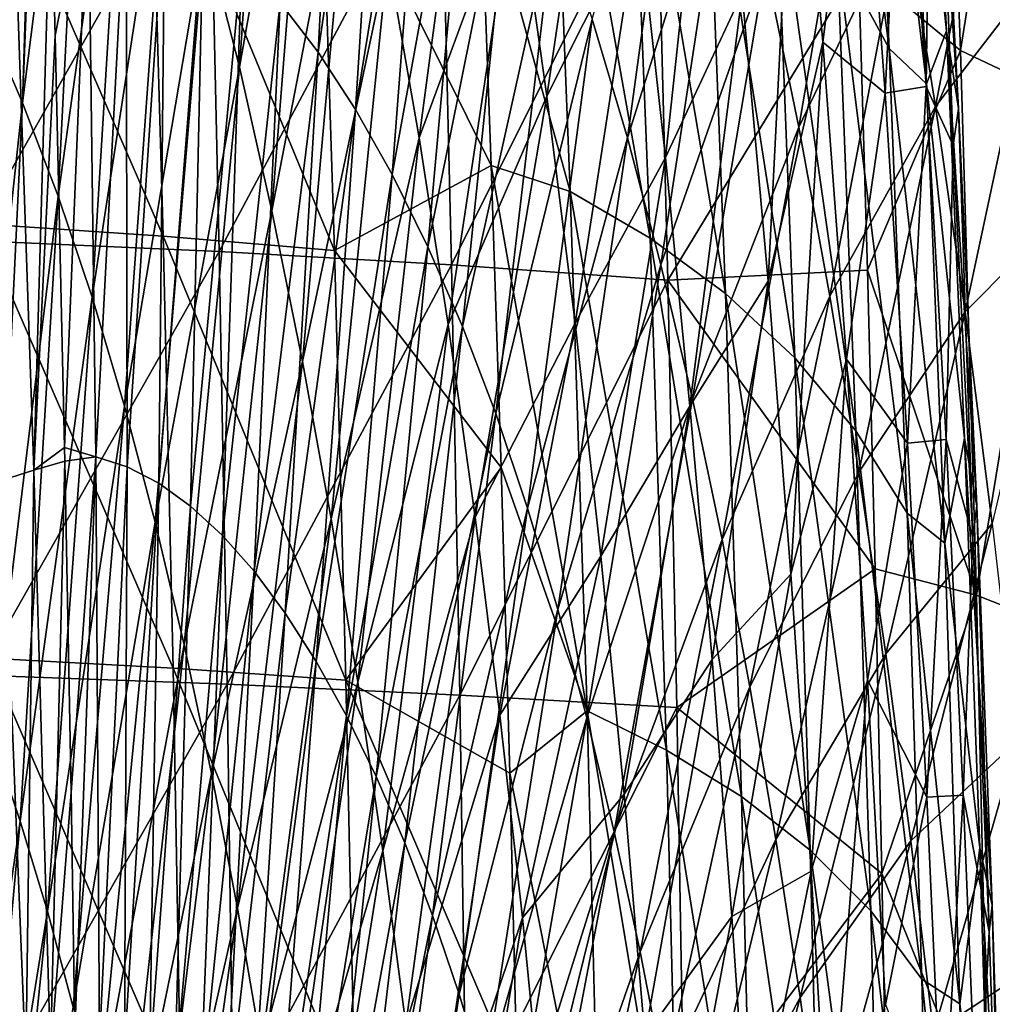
# Model space of a CAD drawing. Header units: millimetres. Extents: x 0 to 99, y -177 to 177.
# Tile 119 of 192: x 77 to 91, y 33 to 48. Entities that reach past the tile are written whole.
import ezdxf

# ---------------------------------------------------------------- set-up
doc = ezdxf.new("R2010")
doc.units = ezdxf.units.MM
doc.header["$LTSCALE"] = 26.699852
for name, color, linetype in [('10', 7, 'CONTINUOUS'), ('14', 7, 'CONTINUOUS'), ('18', 7, 'CONTINUOUS'), ('7', 7, 'CONTINUOUS'), ('9', 7, 'CONTINUOUS')]:
    doc.layers.add(name, color=color, linetype=linetype)

msp = doc.modelspace()

# ---------------------------------------------------------------- linework, layer by layer
at = {"layer": '10', "color": 253, "linetype": 'Continuous', "true_color": 0x9ca8ab}
for points in [[(76.978, 49.645, 69.787), (77.526, 49.772, 71.836), (77.279, 41.022, 70.092), (76.978, 49.645, 69.787)], [(77.526, 49.772, 71.836), (77.588, 47.387, 71.82), (77.279, 41.022, 70.092), (77.526, 49.772, 71.836)], [(76.816, 40.878, 68.375), (76.978, 49.645, 69.787), (77.279, 41.022, 70.092), (76.816, 40.878, 68.375)], [(77.588, 47.387, 71.82), (77.726, 41.354, 71.784), (77.279, 41.022, 70.092), (77.588, 47.387, 71.82)], [(77.726, 41.354, 71.784), (77.731, 41.155, 71.783), (77.279, 41.022, 70.092), (77.726, 41.354, 71.784)], [(77.279, 41.022, 70.092), (77.731, 41.155, 71.783), (77.522, 32.457, 70.407), (77.279, 41.022, 70.092)], [(77.731, 41.155, 71.783), (77.821, 36.314, 71.759), (77.522, 32.457, 70.407), (77.731, 41.155, 71.783)], [(76.816, 40.878, 68.375), (77.279, 41.022, 70.092), (77.158, 32.339, 69.052), (76.816, 40.878, 68.375)], [(77.158, 32.339, 69.052), (77.279, 41.022, 70.092), (77.522, 32.457, 70.407), (77.158, 32.339, 69.052)], [(76.788, 32.143, 67.683), (76.816, 40.878, 68.375), (77.158, 32.339, 69.052), (76.788, 32.143, 67.683)], [(77.821, 36.314, 71.759), (77.877, 32.785, 71.745), (77.522, 32.457, 70.407), (77.821, 36.314, 71.759)]]:
    msp.add_3dface(points, dxfattribs=at)
at = {"layer": '14', "color": 253, "linetype": 'Continuous', "true_color": 0x9ca8ab}
for points in [[(76.361, 44.387, 232.273), (79.849, 50.556, 229.024), (76.221, 50.752, 231.604), (76.361, 44.387, 232.273)], [(79.99, 44.224, 229.69), (79.849, 50.556, 229.024), (76.361, 44.387, 232.273), (79.99, 44.224, 229.69)], [(79.99, 44.224, 229.69), (83.238, 50.321, 226.187), (79.849, 50.556, 229.024), (79.99, 44.224, 229.69)], [(83.387, 44.029, 226.857), (83.238, 50.321, 226.187), (79.99, 44.224, 229.69), (83.387, 44.029, 226.857)], [(83.387, 44.029, 226.857), (86.389, 50.046, 223.096), (83.238, 50.321, 226.187), (83.387, 44.029, 226.857)], [(86.553, 43.803, 223.773), (86.389, 50.046, 223.096), (83.387, 44.029, 226.857), (86.553, 43.803, 223.773)], [(86.553, 43.803, 223.773), (89.34, 48.401, 219.904), (86.389, 50.046, 223.096), (86.553, 43.803, 223.773)], [(89.471, 43.952, 220.394), (89.34, 48.401, 219.904), (86.553, 43.803, 223.773), (89.471, 43.952, 220.394)], [(76.473, 38.025, 232.819), (79.99, 44.224, 229.69), (76.361, 44.387, 232.273), (76.473, 38.025, 232.819)], [(80.103, 37.892, 230.235), (79.99, 44.224, 229.69), (76.473, 38.025, 232.819), (80.103, 37.892, 230.235)], [(80.103, 37.892, 230.235), (83.387, 44.029, 226.857), (79.99, 44.224, 229.69), (80.103, 37.892, 230.235)], [(83.507, 37.734, 227.405), (83.387, 44.029, 226.857), (80.103, 37.892, 230.235), (83.507, 37.734, 227.405)], [(83.507, 37.734, 227.405), (86.553, 43.803, 223.773), (83.387, 44.029, 226.857), (83.507, 37.734, 227.405)], [(89.584, 39.582, 220.813), (89.471, 43.952, 220.394), (86.553, 43.803, 223.773), (89.584, 39.582, 220.813)], [(86.686, 37.55, 224.329), (86.553, 43.803, 223.773), (83.507, 37.734, 227.405), (86.686, 37.55, 224.329)], [(86.686, 37.55, 224.329), (89.584, 39.582, 220.813), (86.553, 43.803, 223.773), (86.686, 37.55, 224.329)], [(89.683, 35.122, 221.182), (89.584, 39.582, 220.813), (86.686, 37.55, 224.329), (89.683, 35.122, 221.182)], [(76.559, 31.667, 233.255), (80.103, 37.892, 230.235), (76.473, 38.025, 232.819), (76.559, 31.667, 233.255)], [(80.191, 31.562, 230.671), (80.103, 37.892, 230.235), (76.559, 31.667, 233.255), (80.191, 31.562, 230.671)], [(80.191, 31.562, 230.671), (83.507, 37.734, 227.405), (80.103, 37.892, 230.235), (80.191, 31.562, 230.671)], [(83.601, 31.438, 227.844), (83.507, 37.734, 227.405), (80.191, 31.562, 230.671), (83.601, 31.438, 227.844)], [(83.601, 31.438, 227.844), (86.686, 37.55, 224.329), (83.507, 37.734, 227.405), (83.601, 31.438, 227.844)], [(86.792, 31.293, 224.775), (86.686, 37.55, 224.329), (83.601, 31.438, 227.844), (86.792, 31.293, 224.775)], [(86.792, 31.293, 224.775), (89.683, 35.122, 221.182), (86.686, 37.55, 224.329), (86.792, 31.293, 224.775)], [(89.771, 30.4, 221.512), (89.683, 35.122, 221.182), (86.792, 31.293, 224.775), (89.771, 30.4, 221.512)]]:
    msp.add_3dface(points, dxfattribs=at)
at = {"layer": '18', "color": 253, "linetype": 'Continuous', "true_color": 0x9ca8ab}
for points in [[(76.489, 44.628, 223.452), (76.329, 50.971, 222.768), (79.168, 44.449, 221.141), (76.489, 44.628, 223.452)], [(79.168, 44.449, 221.141), (76.329, 50.971, 222.768), (78.99, 50.757, 220.463), (79.168, 44.449, 221.141)], [(79.168, 44.449, 221.141), (78.99, 50.757, 220.463), (81.677, 44.238, 218.645), (79.168, 44.449, 221.141)], [(81.677, 44.238, 218.645), (78.99, 50.757, 220.463), (81.477, 50.504, 217.971), (81.677, 44.238, 218.645)], [(83.806, 49.871, 215.331), (83.968, 45.484, 215.814), (81.477, 50.504, 217.971), (83.806, 49.871, 215.331)], [(83.968, 45.484, 215.814), (81.677, 44.238, 218.645), (81.477, 50.504, 217.971), (83.968, 45.484, 215.814)], [(83.968, 45.484, 215.814), (84.112, 41.062, 216.238), (81.677, 44.238, 218.645), (83.968, 45.484, 215.814)], [(76.618, 38.271, 224.011), (76.489, 44.628, 223.452), (79.313, 38.125, 221.695), (76.618, 38.271, 224.011)], [(79.313, 38.125, 221.695), (76.489, 44.628, 223.452), (79.168, 44.449, 221.141), (79.313, 38.125, 221.695)], [(79.313, 38.125, 221.695), (79.168, 44.449, 221.141), (81.843, 37.951, 219.197), (79.313, 38.125, 221.695)], [(81.843, 37.951, 219.197), (79.168, 44.449, 221.141), (81.677, 44.238, 218.645), (81.843, 37.951, 219.197)], [(84.112, 41.062, 216.238), (81.843, 37.951, 219.197), (81.677, 44.238, 218.645), (84.112, 41.062, 216.238)], [(84.112, 41.062, 216.238), (84.239, 36.588, 216.606), (81.843, 37.951, 219.197), (84.112, 41.062, 216.238)], [(76.719, 31.905, 224.458), (76.618, 38.271, 224.011), (79.429, 31.788, 222.137), (76.719, 31.905, 224.458)], [(79.429, 31.788, 222.137), (76.618, 38.271, 224.011), (79.313, 38.125, 221.695), (79.429, 31.788, 222.137)], [(79.429, 31.788, 222.137), (79.313, 38.125, 221.695), (81.977, 31.65, 219.638), (79.429, 31.788, 222.137)], [(81.977, 31.65, 219.638), (79.313, 38.125, 221.695), (81.843, 37.951, 219.197), (81.977, 31.65, 219.638)], [(84.239, 36.588, 216.606), (84.35, 32.089, 216.921), (81.843, 37.951, 219.197), (84.239, 36.588, 216.606)], [(84.35, 32.089, 216.921), (81.977, 31.65, 219.638), (81.843, 37.951, 219.197), (84.35, 32.089, 216.921)]]:
    msp.add_3dface(points, dxfattribs=at)
at = {"layer": '7', "color": 253, "linetype": 'Continuous', "true_color": 0x9ca8ab}
for points in [[(80.284, 46.923, 112.009), (80.883, 55.691, 116.011), (79.778, 48.913, 110.016), (80.284, 46.923, 112.009)], [(81.44, 53.453, 118.223), (80.883, 55.691, 116.011), (80.284, 46.923, 112.009), (81.44, 53.453, 118.223)], [(76.569, 47.646, 96.192), (77.11, 46.399, 98.288), (77.394, 55.588, 100.677), (76.569, 47.646, 96.192)], [(78.089, 54.129, 103.402), (77.471, 55.589, 101.001), (77.11, 46.399, 98.288), (78.089, 54.129, 103.402)], [(77.11, 46.399, 98.288), (77.471, 55.589, 101.001), (77.394, 55.588, 100.677), (77.11, 46.399, 98.288)], [(89.472, 53.946, 198.028), (89.788, 47.195, 199.195), (88.707, 55.545, 201.691), (89.472, 53.946, 198.028)], [(88.707, 55.545, 201.691), (89.788, 47.195, 199.195), (89.031, 48.597, 202.847), (88.707, 55.545, 201.691)], [(77.631, 45.035, 100.311), (78.089, 54.129, 103.402), (77.11, 46.399, 98.288), (77.631, 45.035, 100.311)], [(78.681, 52.524, 105.713), (78.089, 54.129, 103.402), (77.631, 45.035, 100.311), (78.681, 52.524, 105.713)], [(89.788, 47.195, 199.195), (89.472, 53.946, 198.028), (90.335, 46.677, 194.965), (89.788, 47.195, 199.195)], [(90.335, 46.677, 194.965), (89.472, 53.946, 198.028), (90.011, 53.346, 193.728), (90.335, 46.677, 194.965)], [(80.76, 44.82, 113.895), (81.44, 53.453, 118.223), (80.284, 46.923, 112.009), (80.76, 44.82, 113.895)], [(81.963, 51.045, 120.304), (81.44, 53.453, 118.223), (80.76, 44.82, 113.895), (81.963, 51.045, 120.304)], [(90.629, 47.451, 190.044), (90.011, 53.346, 193.728), (90.32, 53.363, 188.832), (90.629, 47.451, 190.044)], [(90.335, 46.677, 194.965), (90.011, 53.346, 193.728), (90.629, 47.451, 190.044), (90.335, 46.677, 194.965)], [(90.629, 47.451, 190.044), (90.32, 53.363, 188.832), (90.805, 46.317, 185.011), (90.629, 47.451, 190.044)], [(90.805, 46.317, 185.011), (90.32, 53.363, 188.832), (90.49, 52.08, 183.751), (90.805, 46.317, 185.011)], [(82.912, 45.887, 124.097), (83.84, 52.836, 129.819), (82.454, 48.52, 122.262), (82.912, 45.887, 124.097)], [(84.329, 49.722, 131.794), (83.84, 52.836, 129.819), (82.912, 45.887, 124.097), (84.329, 49.722, 131.794)], [(84.825, 52.67, 213.341), (85.125, 45.102, 214.229), (83.806, 49.871, 215.331), (84.825, 52.67, 213.341)], [(84.781, 46.498, 133.623), (85.688, 52.63, 139.695), (84.329, 49.722, 131.794), (84.781, 46.498, 133.623)], [(86.121, 49.161, 141.461), (85.688, 52.63, 139.695), (84.781, 46.498, 133.623), (86.121, 49.161, 141.461)], [(85.998, 51.879, 211.333), (86.292, 44.419, 212.236), (84.825, 52.67, 213.341), (85.998, 51.879, 211.333)], [(84.825, 52.67, 213.341), (86.292, 44.419, 212.236), (85.125, 45.102, 214.229), (84.825, 52.67, 213.341)], [(78.128, 43.554, 102.25), (78.681, 52.524, 105.713), (77.631, 45.035, 100.311), (78.128, 43.554, 102.25)], [(79.244, 50.783, 107.918), (78.681, 52.524, 105.713), (78.128, 43.554, 102.25), (79.244, 50.783, 107.918)], [(86.517, 45.601, 143.083), (87.222, 52.133, 148.79), (86.121, 49.161, 141.461), (86.517, 45.601, 143.083)], [(87.641, 48.006, 150.513), (87.222, 52.133, 148.79), (86.517, 45.601, 143.083), (87.641, 48.006, 150.513)], [(90.728, 45.773, 179.4), (90.49, 52.08, 183.751), (90.395, 51.449, 178.045), (90.728, 45.773, 179.4)], [(90.805, 46.317, 185.011), (90.49, 52.08, 183.751), (90.728, 45.773, 179.4), (90.805, 46.317, 185.011)], [(87.112, 50.936, 208.919), (87.397, 43.607, 209.84), (85.998, 51.879, 211.333), (87.112, 50.936, 208.919)], [(85.998, 51.879, 211.333), (87.397, 43.607, 209.84), (86.292, 44.419, 212.236), (85.998, 51.879, 211.333)], [(88.018, 43.791, 152.069), (88.431, 51.844, 157.048), (87.641, 48.006, 150.513), (88.018, 43.791, 152.069)], [(88.821, 47.286, 158.662), (88.431, 51.844, 157.048), (88.018, 43.791, 152.069), (88.821, 47.286, 158.662)], [(88.821, 47.286, 158.662), (89.36, 51.592, 164.663), (88.431, 51.844, 157.048), (88.821, 47.286, 158.662)], [(89.733, 46.541, 166.205), (89.993, 51.738, 171.574), (89.36, 51.592, 164.663), (89.733, 46.541, 166.205)], [(90.329, 46.636, 172.957), (89.993, 51.738, 171.574), (89.733, 46.541, 166.205), (90.329, 46.636, 172.957)], [(90.329, 46.636, 172.957), (90.395, 51.449, 178.045), (89.993, 51.738, 171.574), (90.329, 46.636, 172.957)], [(89.733, 46.541, 166.205), (89.36, 51.592, 164.663), (88.821, 47.286, 158.662), (89.733, 46.541, 166.205)], [(90.728, 45.773, 179.4), (90.395, 51.449, 178.045), (90.329, 46.636, 172.957), (90.728, 45.773, 179.4)], [(81.208, 42.613, 115.675), (81.963, 51.045, 120.304), (80.76, 44.82, 113.895), (81.208, 42.613, 115.675)], [(82.454, 48.52, 122.262), (81.963, 51.045, 120.304), (81.208, 42.613, 115.675), (82.454, 48.52, 122.262)], [(88.132, 49.843, 206.089), (88.409, 42.668, 207.029), (87.112, 50.936, 208.919), (88.132, 49.843, 206.089)], [(87.112, 50.936, 208.919), (88.409, 42.668, 207.029), (87.397, 43.607, 209.84), (87.112, 50.936, 208.919)], [(78.601, 41.961, 104.1), (79.244, 50.783, 107.918), (78.128, 43.554, 102.25), (78.601, 41.961, 104.1)], [(79.778, 48.913, 110.016), (79.244, 50.783, 107.918), (78.601, 41.961, 104.1), (79.778, 48.913, 110.016)], [(83.806, 49.871, 215.331), (85.125, 45.102, 214.229), (83.968, 45.484, 215.814), (83.806, 49.871, 215.331)], [(83.337, 43.157, 125.81), (84.329, 49.722, 131.794), (82.912, 45.887, 124.097), (83.337, 43.157, 125.81)], [(84.781, 46.498, 133.623), (84.329, 49.722, 131.794), (83.337, 43.157, 125.81), (84.781, 46.498, 133.623)], [(89.031, 48.597, 202.847), (89.302, 41.598, 203.803), (88.132, 49.843, 206.089), (89.031, 48.597, 202.847)], [(88.132, 49.843, 206.089), (89.302, 41.598, 203.803), (88.409, 42.668, 207.029), (88.132, 49.843, 206.089)], [(85.195, 43.176, 135.309), (86.121, 49.161, 141.461), (84.781, 46.498, 133.623), (85.195, 43.176, 135.309)], [(86.517, 45.601, 143.083), (86.121, 49.161, 141.461), (85.195, 43.176, 135.309), (86.517, 45.601, 143.083)], [(79.051, 40.264, 105.862), (79.778, 48.913, 110.016), (78.601, 41.961, 104.1), (79.051, 40.264, 105.862)], [(80.284, 46.923, 112.009), (79.778, 48.913, 110.016), (79.051, 40.264, 105.862), (80.284, 46.923, 112.009)], [(89.788, 47.195, 199.195), (90.052, 40.396, 200.165), (89.031, 48.597, 202.847), (89.788, 47.195, 199.195)], [(89.031, 48.597, 202.847), (90.052, 40.396, 200.165), (89.302, 41.598, 203.803), (89.031, 48.597, 202.847)], [(81.628, 40.31, 117.348), (82.454, 48.52, 122.262), (81.208, 42.613, 115.675), (81.628, 40.31, 117.348)], [(82.912, 45.887, 124.097), (82.454, 48.52, 122.262), (81.628, 40.31, 117.348), (82.912, 45.887, 124.097)], [(86.876, 41.962, 144.564), (87.641, 48.006, 150.513), (86.517, 45.601, 143.083), (86.876, 41.962, 144.564)], [(88.018, 43.791, 152.069), (87.641, 48.006, 150.513), (86.876, 41.962, 144.564), (88.018, 43.791, 152.069)], [(77.11, 46.399, 98.288), (76.569, 47.646, 96.192), (76.229, 38.259, 93.882), (77.11, 46.399, 98.288)], [(90.893, 41.49, 191.082), (90.335, 46.677, 194.965), (90.629, 47.451, 190.044), (90.893, 41.49, 191.082)], [(90.893, 41.49, 191.082), (90.629, 47.451, 190.044), (91.073, 40.504, 186.092), (90.893, 41.49, 191.082)], [(91.073, 40.504, 186.092), (90.629, 47.451, 190.044), (90.805, 46.317, 185.011), (91.073, 40.504, 186.092)], [(88.353, 39.502, 153.461), (88.821, 47.286, 158.662), (88.018, 43.791, 152.069), (88.353, 39.502, 153.461)], [(89.168, 42.65, 160.101), (88.821, 47.286, 158.662), (88.353, 39.502, 153.461), (89.168, 42.65, 160.101)], [(89.168, 42.65, 160.101), (89.733, 46.541, 166.205), (88.821, 47.286, 158.662), (89.168, 42.65, 160.101)], [(90.052, 40.396, 200.165), (89.788, 47.195, 199.195), (90.605, 39.957, 195.997), (90.052, 40.396, 200.165)], [(90.605, 39.957, 195.997), (89.788, 47.195, 199.195), (90.335, 46.677, 194.965), (90.605, 39.957, 195.997)], [(79.476, 38.469, 107.536), (80.284, 46.923, 112.009), (79.051, 40.264, 105.862), (79.476, 38.469, 107.536)], [(80.76, 44.82, 113.895), (80.284, 46.923, 112.009), (79.476, 38.469, 107.536), (80.76, 44.82, 113.895)], [(90.059, 41.417, 167.559), (89.733, 46.541, 166.205), (89.168, 42.65, 160.101), (90.059, 41.417, 167.559)], [(90.059, 41.417, 167.559), (90.329, 46.636, 172.957), (89.733, 46.541, 166.205), (90.059, 41.417, 167.559)], [(90.622, 41.473, 174.169), (90.329, 46.636, 172.957), (90.059, 41.417, 167.559), (90.622, 41.473, 174.169)], [(90.622, 41.473, 174.169), (90.728, 45.773, 179.4), (90.329, 46.636, 172.957), (90.622, 41.473, 174.169)], [(90.605, 39.957, 195.997), (90.335, 46.677, 194.965), (90.893, 41.49, 191.082), (90.605, 39.957, 195.997)], [(76.663, 37.121, 95.559), (77.11, 46.399, 98.288), (76.229, 38.259, 93.882), (76.663, 37.121, 95.559)], [(77.631, 45.035, 100.311), (77.11, 46.399, 98.288), (76.663, 37.121, 95.559), (77.631, 45.035, 100.311)], [(83.731, 40.338, 127.401), (84.781, 46.498, 133.623), (83.337, 43.157, 125.81), (83.731, 40.338, 127.401)], [(85.195, 43.176, 135.309), (84.781, 46.498, 133.623), (83.731, 40.338, 127.401), (85.195, 43.176, 135.309)], [(91.012, 40.041, 180.565), (90.805, 46.317, 185.011), (90.728, 45.773, 179.4), (91.012, 40.041, 180.565)], [(91.073, 40.504, 186.092), (90.805, 46.317, 185.011), (91.012, 40.041, 180.565), (91.073, 40.504, 186.092)], [(82.019, 37.92, 118.915), (82.912, 45.887, 124.097), (81.628, 40.31, 117.348), (82.019, 37.92, 118.915)], [(83.337, 43.157, 125.81), (82.912, 45.887, 124.097), (82.019, 37.92, 118.915), (83.337, 43.157, 125.81)], [(91.012, 40.041, 180.565), (90.728, 45.773, 179.4), (90.622, 41.473, 174.169), (91.012, 40.041, 180.565)], [(85.571, 39.768, 136.851), (86.517, 45.601, 143.083), (85.195, 43.176, 135.309), (85.571, 39.768, 136.851)], [(86.876, 41.962, 144.564), (86.517, 45.601, 143.083), (85.571, 39.768, 136.851), (86.876, 41.962, 144.564)], [(85.125, 45.102, 214.229), (85.37, 37.501, 214.931), (83.968, 45.484, 215.814), (85.125, 45.102, 214.229)], [(83.968, 45.484, 215.814), (85.37, 37.501, 214.931), (84.112, 41.062, 216.238), (83.968, 45.484, 215.814)], [(86.292, 44.419, 212.236), (86.53, 36.929, 212.954), (85.125, 45.102, 214.229), (86.292, 44.419, 212.236)], [(85.125, 45.102, 214.229), (86.53, 36.929, 212.954), (85.37, 37.501, 214.931), (85.125, 45.102, 214.229)], [(77.078, 35.89, 97.171), (77.631, 45.035, 100.311), (76.663, 37.121, 95.559), (77.078, 35.89, 97.171)], [(78.128, 43.554, 102.25), (77.631, 45.035, 100.311), (77.078, 35.89, 97.171), (78.128, 43.554, 102.25)], [(79.877, 36.584, 109.12), (80.76, 44.82, 113.895), (79.476, 38.469, 107.536), (79.877, 36.584, 109.12)], [(81.208, 42.613, 115.675), (80.76, 44.82, 113.895), (79.877, 36.584, 109.12), (81.208, 42.613, 115.675)], [(87.397, 43.607, 209.84), (87.628, 36.25, 210.575), (86.292, 44.419, 212.236), (87.397, 43.607, 209.84)], [(86.292, 44.419, 212.236), (87.628, 36.25, 210.575), (86.53, 36.929, 212.954), (86.292, 44.419, 212.236)], [(87.201, 38.256, 145.906), (88.018, 43.791, 152.069), (86.876, 41.962, 144.564), (87.201, 38.256, 145.906)], [(88.353, 39.502, 153.461), (88.018, 43.791, 152.069), (87.201, 38.256, 145.906), (88.353, 39.502, 153.461)], [(77.475, 34.569, 98.716), (78.128, 43.554, 102.25), (77.078, 35.89, 97.171), (77.475, 34.569, 98.716)], [(78.601, 41.961, 104.1), (78.128, 43.554, 102.25), (77.475, 34.569, 98.716), (78.601, 41.961, 104.1)], [(88.409, 42.668, 207.029), (88.634, 35.466, 207.782), (87.397, 43.607, 209.84), (88.409, 42.668, 207.029)], [(87.397, 43.607, 209.84), (88.634, 35.466, 207.782), (87.628, 36.25, 210.575), (87.397, 43.607, 209.84)], [(82.383, 35.452, 120.374), (83.337, 43.157, 125.81), (82.019, 37.92, 118.915), (82.383, 35.452, 120.374)], [(83.731, 40.338, 127.401), (83.337, 43.157, 125.81), (82.383, 35.452, 120.374), (83.731, 40.338, 127.401)], [(84.093, 37.44, 128.871), (85.195, 43.176, 135.309), (83.731, 40.338, 127.401), (84.093, 37.44, 128.871)], [(85.571, 39.768, 136.851), (85.195, 43.176, 135.309), (84.093, 37.44, 128.871), (85.571, 39.768, 136.851)], [(88.647, 35.154, 154.693), (89.168, 42.65, 160.101), (88.353, 39.502, 153.461), (88.647, 35.154, 154.693)], [(89.302, 41.598, 203.803), (89.521, 34.576, 204.573), (88.409, 42.668, 207.029), (89.302, 41.598, 203.803)], [(88.409, 42.668, 207.029), (89.521, 34.576, 204.573), (88.634, 35.466, 207.782), (88.409, 42.668, 207.029)], [(89.471, 37.95, 161.37), (89.168, 42.65, 160.101), (88.647, 35.154, 154.693), (89.471, 37.95, 161.37)], [(89.471, 37.95, 161.37), (90.059, 41.417, 167.559), (89.168, 42.65, 160.101), (89.471, 37.95, 161.37)], [(80.254, 34.616, 110.613), (81.208, 42.613, 115.675), (79.877, 36.584, 109.12), (80.254, 34.616, 110.613)], [(81.628, 40.31, 117.348), (81.208, 42.613, 115.675), (80.254, 34.616, 110.613), (81.628, 40.31, 117.348)], [(77.853, 33.165, 100.191), (78.601, 41.961, 104.1), (77.475, 34.569, 98.716), (77.853, 33.165, 100.191)], [(79.051, 40.264, 105.862), (78.601, 41.961, 104.1), (77.853, 33.165, 100.191), (79.051, 40.264, 105.862)], [(85.912, 36.285, 138.252), (86.876, 41.962, 144.564), (85.571, 39.768, 136.851), (85.912, 36.285, 138.252)], [(87.201, 38.256, 145.906), (86.876, 41.962, 144.564), (85.912, 36.285, 138.252), (87.201, 38.256, 145.906)], [(90.052, 40.396, 200.165), (90.266, 33.575, 200.951), (89.302, 41.598, 203.803), (90.052, 40.396, 200.165)], [(89.302, 41.598, 203.803), (90.266, 33.575, 200.951), (89.521, 34.576, 204.573), (89.302, 41.598, 203.803)], [(90.339, 36.239, 168.733), (90.059, 41.417, 167.559), (89.471, 37.95, 161.37), (90.339, 36.239, 168.733)], [(90.339, 36.239, 168.733), (90.622, 41.473, 174.169), (90.059, 41.417, 167.559), (90.339, 36.239, 168.733)], [(90.874, 36.268, 175.218), (90.622, 41.473, 174.169), (90.339, 36.239, 168.733), (90.874, 36.268, 175.218)], [(91.114, 35.5, 191.952), (90.605, 39.957, 195.997), (90.893, 41.49, 191.082), (91.114, 35.5, 191.952)], [(90.874, 36.268, 175.218), (91.012, 40.041, 180.565), (90.622, 41.473, 174.169), (90.874, 36.268, 175.218)], [(91.114, 35.5, 191.952), (90.893, 41.49, 191.082), (91.299, 34.66, 187.003), (91.114, 35.5, 191.952)], [(91.299, 34.66, 187.003), (90.893, 41.49, 191.082), (91.073, 40.504, 186.092), (91.299, 34.66, 187.003)], [(84.112, 41.062, 216.238), (85.37, 37.501, 214.931), (84.239, 36.588, 216.606), (84.112, 41.062, 216.238)], [(91.251, 34.271, 181.55), (91.073, 40.504, 186.092), (91.012, 40.041, 180.565), (91.251, 34.271, 181.55)], [(91.299, 34.66, 187.003), (91.073, 40.504, 186.092), (91.251, 34.271, 181.55), (91.299, 34.66, 187.003)], [(90.266, 33.575, 200.951), (90.052, 40.396, 200.165), (90.825, 33.213, 196.836), (90.266, 33.575, 200.951)], [(90.825, 33.213, 196.836), (90.052, 40.396, 200.165), (90.605, 39.957, 195.997), (90.825, 33.213, 196.836)], [(78.213, 31.681, 101.597), (79.051, 40.264, 105.862), (77.853, 33.165, 100.191), (78.213, 31.681, 101.597)], [(79.476, 38.469, 107.536), (79.051, 40.264, 105.862), (78.213, 31.681, 101.597), (79.476, 38.469, 107.536)], [(80.607, 32.573, 112.016), (81.628, 40.31, 117.348), (80.254, 34.616, 110.613), (80.607, 32.573, 112.016)], [(82.019, 37.92, 118.915), (81.628, 40.31, 117.348), (80.607, 32.573, 112.016), (82.019, 37.92, 118.915)], [(82.718, 32.913, 121.727), (83.731, 40.338, 127.401), (82.383, 35.452, 120.374), (82.718, 32.913, 121.727)], [(84.093, 37.44, 128.871), (83.731, 40.338, 127.401), (82.718, 32.913, 121.727), (84.093, 37.44, 128.871)], [(90.825, 33.213, 196.836), (90.605, 39.957, 195.997), (91.114, 35.5, 191.952), (90.825, 33.213, 196.836)], [(91.251, 34.271, 181.55), (91.012, 40.041, 180.565), (90.874, 36.268, 175.218), (91.251, 34.271, 181.55)], [(84.424, 34.472, 130.221), (85.571, 39.768, 136.851), (84.093, 37.44, 128.871), (84.424, 34.472, 130.221)], [(85.912, 36.285, 138.252), (85.571, 39.768, 136.851), (84.424, 34.472, 130.221), (85.912, 36.285, 138.252)], [(87.49, 34.493, 147.11), (88.353, 39.502, 153.461), (87.201, 38.256, 145.906), (87.49, 34.493, 147.11)], [(88.647, 35.154, 154.693), (88.353, 39.502, 153.461), (87.49, 34.493, 147.11), (88.647, 35.154, 154.693)], [(78.553, 30.126, 102.931), (79.476, 38.469, 107.536), (78.213, 31.681, 101.597), (78.553, 30.126, 102.931)], [(79.877, 36.584, 109.12), (79.476, 38.469, 107.536), (78.553, 30.126, 102.931), (79.877, 36.584, 109.12)], [(86.217, 32.741, 139.513), (87.201, 38.256, 145.906), (85.912, 36.285, 138.252), (86.217, 32.741, 139.513)], [(87.49, 34.493, 147.11), (87.201, 38.256, 145.906), (86.217, 32.741, 139.513), (87.49, 34.493, 147.11)], [(80.936, 30.46, 113.327), (82.019, 37.92, 118.915), (80.607, 32.573, 112.016), (80.936, 30.46, 113.327)], [(82.383, 35.452, 120.374), (82.019, 37.92, 118.915), (80.936, 30.46, 113.327), (82.383, 35.452, 120.374)], [(88.902, 30.761, 155.767), (89.471, 37.95, 161.37), (88.647, 35.154, 154.693), (88.902, 30.761, 155.767)], [(89.734, 33.204, 162.474), (89.471, 37.95, 161.37), (88.902, 30.761, 155.767), (89.734, 33.204, 162.474)], [(89.734, 33.204, 162.474), (90.339, 36.239, 168.733), (89.471, 37.95, 161.37), (89.734, 33.204, 162.474)], [(85.37, 37.501, 214.931), (85.561, 29.895, 215.466), (84.239, 36.588, 216.606), (85.37, 37.501, 214.931)], [(86.53, 36.929, 212.954), (86.716, 29.436, 213.502), (85.37, 37.501, 214.931), (86.53, 36.929, 212.954)], [(85.37, 37.501, 214.931), (86.716, 29.436, 213.502), (85.561, 29.895, 215.466), (85.37, 37.501, 214.931)], [(83.026, 30.312, 122.972), (84.093, 37.44, 128.871), (82.718, 32.913, 121.727), (83.026, 30.312, 122.972)], [(84.424, 34.472, 130.221), (84.093, 37.44, 128.871), (83.026, 30.312, 122.972), (84.424, 34.472, 130.221)], [(77.078, 35.89, 97.171), (76.663, 37.121, 95.559), (75.972, 28.307, 92.168), (77.078, 35.89, 97.171)], [(87.628, 36.25, 210.575), (87.809, 28.892, 211.14), (86.53, 36.929, 212.954), (87.628, 36.25, 210.575)], [(86.53, 36.929, 212.954), (87.809, 28.892, 211.14), (86.716, 29.436, 213.502), (86.53, 36.929, 212.954)], [(78.874, 28.503, 104.194), (79.877, 36.584, 109.12), (78.553, 30.126, 102.931), (78.874, 28.503, 104.194)], [(80.254, 34.616, 110.613), (79.877, 36.584, 109.12), (78.874, 28.503, 104.194), (80.254, 34.616, 110.613)], [(84.239, 36.588, 216.606), (85.561, 29.895, 215.466), (84.35, 32.089, 216.921), (84.239, 36.588, 216.606)], [(84.724, 31.445, 131.451), (85.912, 36.285, 138.252), (84.424, 34.472, 130.221), (84.724, 31.445, 131.451)], [(86.217, 32.741, 139.513), (85.912, 36.285, 138.252), (84.724, 31.445, 131.451), (86.217, 32.741, 139.513)], [(88.634, 35.466, 207.782), (88.81, 28.265, 208.364), (87.628, 36.25, 210.575), (88.634, 35.466, 207.782)], [(87.628, 36.25, 210.575), (88.81, 28.265, 208.364), (87.809, 28.892, 211.14), (87.628, 36.25, 210.575)], [(90.576, 31.025, 169.732), (90.339, 36.239, 168.733), (89.734, 33.204, 162.474), (90.576, 31.025, 169.732)], [(90.576, 31.025, 169.732), (90.874, 36.268, 175.218), (90.339, 36.239, 168.733), (90.576, 31.025, 169.732)], [(91.086, 31.036, 176.107), (90.874, 36.268, 175.218), (90.576, 31.025, 169.732), (91.086, 31.036, 176.107)], [(91.086, 31.036, 176.107), (91.251, 34.271, 181.55), (90.874, 36.268, 175.218), (91.086, 31.036, 176.107)], [(76.291, 27.259, 93.403), (77.078, 35.89, 97.171), (75.972, 28.307, 92.168), (76.291, 27.259, 93.403)], [(77.475, 34.569, 98.716), (77.078, 35.89, 97.171), (76.291, 27.259, 93.403), (77.475, 34.569, 98.716)], [(81.24, 28.286, 114.545), (82.383, 35.452, 120.374), (80.936, 30.46, 113.327), (81.24, 28.286, 114.545)], [(82.718, 32.913, 121.727), (82.383, 35.452, 120.374), (81.24, 28.286, 114.545), (82.718, 32.913, 121.727)], [(89.521, 34.576, 204.573), (89.692, 27.554, 205.172), (88.634, 35.466, 207.782), (89.521, 34.576, 204.573)], [(88.634, 35.466, 207.782), (89.692, 27.554, 205.172), (88.81, 28.265, 208.364), (88.634, 35.466, 207.782)], [(91.294, 29.499, 192.665), (90.825, 33.213, 196.836), (91.114, 35.5, 191.952), (91.294, 29.499, 192.665)], [(91.294, 29.499, 192.665), (91.114, 35.5, 191.952), (91.483, 28.803, 187.752), (91.294, 29.499, 192.665)], [(91.483, 28.803, 187.752), (91.114, 35.5, 191.952), (91.299, 34.66, 187.003), (91.483, 28.803, 187.752)], [(87.745, 30.686, 148.179), (88.647, 35.154, 154.693), (87.49, 34.493, 147.11), (87.745, 30.686, 148.179)], [(88.902, 30.761, 155.767), (88.647, 35.154, 154.693), (87.745, 30.686, 148.179), (88.902, 30.761, 155.767)], [(79.175, 26.819, 105.383), (80.254, 34.616, 110.613), (78.874, 28.503, 104.194), (79.175, 26.819, 105.383)], [(80.607, 32.573, 112.016), (80.254, 34.616, 110.613), (79.175, 26.819, 105.383), (80.607, 32.573, 112.016)], [(91.447, 28.485, 182.362), (91.299, 34.66, 187.003), (91.251, 34.271, 181.55), (91.447, 28.485, 182.362)], [(91.483, 28.803, 187.752), (91.299, 34.66, 187.003), (91.447, 28.485, 182.362), (91.483, 28.803, 187.752)], [(76.597, 26.146, 94.586), (77.475, 34.569, 98.716), (76.291, 27.259, 93.403), (76.597, 26.146, 94.586)], [(77.853, 33.165, 100.191), (77.475, 34.569, 98.716), (76.597, 26.146, 94.586), (77.853, 33.165, 100.191)], [(83.306, 27.657, 124.109), (84.424, 34.472, 130.221), (83.026, 30.312, 122.972), (83.306, 27.657, 124.109)], [(84.724, 31.445, 131.451), (84.424, 34.472, 130.221), (83.306, 27.657, 124.109), (84.724, 31.445, 131.451)], [(86.487, 29.146, 140.635), (87.49, 34.493, 147.11), (86.217, 32.741, 139.513), (86.487, 29.146, 140.635)], [(87.745, 30.686, 148.179), (87.49, 34.493, 147.11), (86.487, 29.146, 140.635), (87.745, 30.686, 148.179)], [(90.266, 33.575, 200.951), (90.433, 26.756, 201.565), (89.521, 34.576, 204.573), (90.266, 33.575, 200.951)], [(89.521, 34.576, 204.573), (90.433, 26.756, 201.565), (89.692, 27.554, 205.172), (89.521, 34.576, 204.573)], [(91.447, 28.485, 182.362), (91.251, 34.271, 181.55), (91.086, 31.036, 176.107), (91.447, 28.485, 182.362)], [(90.433, 26.756, 201.565), (90.266, 33.575, 200.951), (90.997, 26.468, 197.494), (90.433, 26.756, 201.565)], [(90.997, 26.468, 197.494), (90.266, 33.575, 200.951), (90.825, 33.213, 196.836), (90.997, 26.468, 197.494)], [(90.997, 26.468, 197.494), (90.825, 33.213, 196.836), (91.294, 29.499, 192.665), (90.997, 26.468, 197.494)]]:
    msp.add_3dface(points, dxfattribs=at)
at = {"layer": '9', "color": 253, "linetype": 'Continuous', "true_color": 0x9ca8ab}
for points in [[(81.436, 47.141, 86.646), (80.881, 47.869, 84.524), (81.858, 55.372, 89.354), (81.436, 47.141, 86.646)], [(82.501, 54.404, 91.823), (81.436, 47.141, 86.646), (81.858, 55.372, 89.354), (82.501, 54.404, 91.823)], [(90.834, 47.163, 218.004), (90.542, 55.104, 216.973), (89.34, 48.401, 219.904), (90.834, 47.163, 218.004)], [(90.542, 55.104, 216.973), (90.834, 47.163, 218.004), (91.969, 54.314, 214.575), (90.542, 55.104, 216.973)], [(81.983, 46.301, 88.741), (81.436, 47.141, 86.646), (82.501, 54.404, 91.823), (81.983, 46.301, 88.741)], [(83.13, 53.307, 94.247), (81.983, 46.301, 88.741), (82.501, 54.404, 91.823), (83.13, 53.307, 94.247)], [(90.834, 47.163, 218.004), (92.262, 46.487, 215.617), (91.969, 54.314, 214.575), (90.834, 47.163, 218.004)], [(82.518, 45.352, 90.801), (81.983, 46.301, 88.741), (83.13, 53.307, 94.247), (82.518, 45.352, 90.801)], [(83.743, 52.08, 96.613), (82.518, 45.352, 90.801), (83.13, 53.307, 94.247), (83.743, 52.08, 96.613)], [(85.962, 45.885, 105.262), (85.446, 47.623, 103.243), (86.906, 52.787, 110.332), (85.962, 45.885, 105.262)], [(87.459, 50.662, 112.512), (85.962, 45.885, 105.262), (86.906, 52.787, 110.332), (87.459, 50.662, 112.512)], [(83.04, 44.294, 92.814), (82.518, 45.352, 90.801), (83.743, 52.08, 96.613), (83.04, 44.294, 92.814)], [(84.335, 50.723, 98.91), (83.04, 44.294, 92.814), (83.743, 52.08, 96.613), (84.335, 50.723, 98.91)], [(88.467, 46.043, 116.514), (87.979, 48.411, 114.572), (89.499, 52.046, 122.283), (88.467, 46.043, 116.514)], [(90.003, 49.252, 124.302), (88.467, 46.043, 116.514), (89.499, 52.046, 122.283), (90.003, 49.252, 124.302)], [(90.47, 46.346, 126.185), (90.003, 49.252, 124.302), (91.486, 51.633, 132.26), (90.47, 46.346, 126.185)], [(91.954, 48.284, 134.16), (90.47, 46.346, 126.185), (91.486, 51.633, 132.26), (91.954, 48.284, 134.16)], [(83.547, 43.126, 94.771), (83.04, 44.294, 92.814), (84.335, 50.723, 98.91), (83.547, 43.126, 94.771)], [(84.904, 49.238, 101.123), (83.547, 43.126, 94.771), (84.335, 50.723, 98.91), (84.904, 49.238, 101.123)], [(86.45, 44.031, 107.182), (85.962, 45.885, 105.262), (87.459, 50.662, 112.512), (86.45, 44.031, 107.182)], [(87.979, 48.411, 114.572), (86.45, 44.031, 107.182), (87.459, 50.662, 112.512), (87.979, 48.411, 114.572)], [(78.072, 49.84, 73.895), (77.588, 47.387, 71.82), (77.526, 49.772, 71.836), (78.072, 49.84, 73.895)], [(77.726, 41.354, 71.784), (77.588, 47.387, 71.82), (78.072, 49.84, 73.895), (77.726, 41.354, 71.784)], [(78.182, 41.221, 73.483), (77.726, 41.354, 71.784), (78.072, 49.84, 73.895), (78.182, 41.221, 73.483)], [(78.63, 49.67, 75.989), (78.182, 41.221, 73.483), (78.072, 49.84, 73.895), (78.63, 49.67, 75.989)], [(78.642, 41.075, 75.209), (78.182, 41.221, 73.483), (78.63, 49.67, 75.989), (78.642, 41.075, 75.209)], [(79.192, 49.388, 78.109), (78.642, 41.075, 75.209), (78.63, 49.67, 75.989), (79.192, 49.388, 78.109)], [(79.106, 40.835, 76.955), (78.642, 41.075, 75.209), (79.192, 49.388, 78.109), (79.106, 40.835, 76.955)], [(79.756, 48.993, 80.245), (79.106, 40.835, 76.955), (79.192, 49.388, 78.109), (79.756, 48.993, 80.245)], [(84.034, 41.851, 96.662), (83.547, 43.126, 94.771), (84.904, 49.238, 101.123), (84.034, 41.851, 96.662)], [(85.446, 47.623, 103.243), (84.034, 41.851, 96.662), (84.904, 49.238, 101.123), (85.446, 47.623, 103.243)], [(88.923, 43.569, 118.338), (88.467, 46.043, 116.514), (90.003, 49.252, 124.302), (88.923, 43.569, 118.338)], [(90.47, 46.346, 126.185), (88.923, 43.569, 118.338), (90.003, 49.252, 124.302), (90.47, 46.346, 126.185)], [(79.571, 40.499, 78.714), (79.106, 40.835, 76.955), (79.756, 48.993, 80.245), (79.571, 40.499, 78.714)], [(80.32, 48.487, 82.387), (79.571, 40.499, 78.714), (79.756, 48.993, 80.245), (80.32, 48.487, 82.387)], [(80.035, 40.07, 80.476), (79.571, 40.499, 78.714), (80.32, 48.487, 82.387), (80.035, 40.07, 80.476)], [(80.881, 47.869, 84.524), (80.035, 40.07, 80.476), (80.32, 48.487, 82.387), (80.881, 47.869, 84.524)], [(86.911, 42.069, 109.001), (86.45, 44.031, 107.182), (87.979, 48.411, 114.572), (86.911, 42.069, 109.001)], [(88.467, 46.043, 116.514), (86.911, 42.069, 109.001), (87.979, 48.411, 114.572), (88.467, 46.043, 116.514)], [(89.471, 43.952, 220.394), (90.834, 47.163, 218.004), (89.34, 48.401, 219.904), (89.471, 43.952, 220.394)], [(90.902, 43.339, 127.933), (90.47, 46.346, 126.185), (91.954, 48.284, 134.16), (90.902, 43.339, 127.933)], [(92.382, 44.832, 135.909), (90.902, 43.339, 127.933), (91.954, 48.284, 134.16), (92.382, 44.832, 135.909)], [(80.498, 39.547, 82.234), (80.035, 40.07, 80.476), (80.881, 47.869, 84.524), (80.498, 39.547, 82.234)], [(81.436, 47.141, 86.646), (80.498, 39.547, 82.234), (80.881, 47.869, 84.524), (81.436, 47.141, 86.646)], [(84.501, 40.468, 98.477), (84.034, 41.851, 96.662), (85.446, 47.623, 103.243), (84.501, 40.468, 98.477)], [(85.962, 45.885, 105.262), (84.501, 40.468, 98.477), (85.446, 47.623, 103.243), (85.962, 45.885, 105.262)], [(80.956, 38.933, 83.98), (80.498, 39.547, 82.234), (81.436, 47.141, 86.646), (80.956, 38.933, 83.98)], [(81.983, 46.301, 88.741), (80.956, 38.933, 83.98), (81.436, 47.141, 86.646), (81.983, 46.301, 88.741)], [(91.068, 39.193, 218.822), (90.834, 47.163, 218.004), (89.471, 43.952, 220.394), (91.068, 39.193, 218.822)], [(90.834, 47.163, 218.004), (91.068, 39.193, 218.822), (92.262, 46.487, 215.617), (90.834, 47.163, 218.004)], [(91.068, 39.193, 218.822), (92.496, 38.631, 216.448), (92.262, 46.487, 215.617), (91.068, 39.193, 218.822)], [(81.407, 38.226, 85.706), (80.956, 38.933, 83.98), (81.983, 46.301, 88.741), (81.407, 38.226, 85.706)], [(82.518, 45.352, 90.801), (81.407, 38.226, 85.706), (81.983, 46.301, 88.741), (82.518, 45.352, 90.801)], [(89.348, 40.997, 120.043), (88.923, 43.569, 118.338), (90.47, 46.346, 126.185), (89.348, 40.997, 120.043)], [(90.902, 43.339, 127.933), (89.348, 40.997, 120.043), (90.47, 46.346, 126.185), (90.902, 43.339, 127.933)], [(87.345, 40.008, 110.721), (86.911, 42.069, 109.001), (88.467, 46.043, 116.514), (87.345, 40.008, 110.721)], [(88.923, 43.569, 118.338), (87.345, 40.008, 110.721), (88.467, 46.043, 116.514), (88.923, 43.569, 118.338)], [(84.945, 38.983, 100.212), (84.501, 40.468, 98.477), (85.962, 45.885, 105.262), (84.945, 38.983, 100.212)], [(86.45, 44.031, 107.182), (84.945, 38.983, 100.212), (85.962, 45.885, 105.262), (86.45, 44.031, 107.182)], [(81.85, 37.43, 87.404), (81.407, 38.226, 85.706), (82.518, 45.352, 90.801), (81.85, 37.43, 87.404)], [(83.04, 44.294, 92.814), (81.85, 37.43, 87.404), (82.518, 45.352, 90.801), (83.04, 44.294, 92.814)], [(91.299, 40.242, 129.547), (90.902, 43.339, 127.933), (92.382, 44.832, 135.909), (91.299, 40.242, 129.547)], [(82.283, 36.544, 89.066), (81.85, 37.43, 87.404), (83.04, 44.294, 92.814), (82.283, 36.544, 89.066)], [(83.547, 43.126, 94.771), (82.283, 36.544, 89.066), (83.04, 44.294, 92.814), (83.547, 43.126, 94.771)], [(85.368, 37.402, 101.866), (84.945, 38.983, 100.212), (86.45, 44.031, 107.182), (85.368, 37.402, 101.866)], [(86.911, 42.069, 109.001), (85.368, 37.402, 101.866), (86.45, 44.031, 107.182), (86.911, 42.069, 109.001)], [(89.584, 39.582, 220.813), (91.068, 39.193, 218.822), (89.471, 43.952, 220.394), (89.584, 39.582, 220.813)], [(87.752, 37.856, 112.34), (87.345, 40.008, 110.721), (88.923, 43.569, 118.338), (87.752, 37.856, 112.34)], [(89.348, 40.997, 120.043), (87.752, 37.856, 112.34), (88.923, 43.569, 118.338), (89.348, 40.997, 120.043)], [(89.742, 38.337, 121.629), (89.348, 40.997, 120.043), (90.902, 43.339, 127.933), (89.742, 38.337, 121.629)], [(91.299, 40.242, 129.547), (89.742, 38.337, 121.629), (90.902, 43.339, 127.933), (91.299, 40.242, 129.547)], [(82.703, 35.569, 90.685), (82.283, 36.544, 89.066), (83.547, 43.126, 94.771), (82.703, 35.569, 90.685)], [(84.034, 41.851, 96.662), (82.703, 35.569, 90.685), (83.547, 43.126, 94.771), (84.034, 41.851, 96.662)], [(85.768, 35.731, 103.439), (85.368, 37.402, 101.866), (86.911, 42.069, 109.001), (85.768, 35.731, 103.439)], [(87.345, 40.008, 110.721), (85.768, 35.731, 103.439), (86.911, 42.069, 109.001), (87.345, 40.008, 110.721)], [(83.109, 34.507, 92.253), (82.703, 35.569, 90.685), (84.034, 41.851, 96.662), (83.109, 34.507, 92.253)], [(84.501, 40.468, 98.477), (83.109, 34.507, 92.253), (84.034, 41.851, 96.662), (84.501, 40.468, 98.477)], [(77.726, 41.354, 71.784), (78.182, 41.221, 73.483), (77.731, 41.155, 71.783), (77.726, 41.354, 71.784)], [(78.182, 41.221, 73.483), (77.821, 36.314, 71.759), (77.731, 41.155, 71.783), (78.182, 41.221, 73.483)], [(77.877, 32.785, 71.745), (77.821, 36.314, 71.759), (78.182, 41.221, 73.483), (77.877, 32.785, 71.745)], [(78.238, 32.656, 73.09), (77.877, 32.785, 71.745), (78.182, 41.221, 73.483), (78.238, 32.656, 73.09)], [(78.642, 41.075, 75.209), (78.238, 32.656, 73.09), (78.182, 41.221, 73.483), (78.642, 41.075, 75.209)], [(78.602, 32.537, 74.454), (78.238, 32.656, 73.09), (78.642, 41.075, 75.209), (78.602, 32.537, 74.454)], [(79.106, 40.835, 76.955), (78.602, 32.537, 74.454), (78.642, 41.075, 75.209), (79.106, 40.835, 76.955)], [(88.133, 35.62, 113.858), (87.752, 37.856, 112.34), (89.348, 40.997, 120.043), (88.133, 35.62, 113.858)], [(89.742, 38.337, 121.629), (88.133, 35.62, 113.858), (89.348, 40.997, 120.043), (89.742, 38.337, 121.629)], [(78.968, 32.341, 75.833), (78.602, 32.537, 74.454), (79.106, 40.835, 76.955), (78.968, 32.341, 75.833)], [(79.571, 40.499, 78.714), (78.968, 32.341, 75.833), (79.106, 40.835, 76.955), (79.571, 40.499, 78.714)], [(79.335, 32.068, 77.22), (78.968, 32.341, 75.833), (79.571, 40.499, 78.714), (79.335, 32.068, 77.22)], [(80.035, 40.07, 80.476), (79.335, 32.068, 77.22), (79.571, 40.499, 78.714), (80.035, 40.07, 80.476)], [(83.499, 33.358, 93.762), (83.109, 34.507, 92.253), (84.501, 40.468, 98.477), (83.499, 33.358, 93.762)], [(84.945, 38.983, 100.212), (83.499, 33.358, 93.762), (84.501, 40.468, 98.477), (84.945, 38.983, 100.212)], [(90.105, 35.598, 123.098), (89.742, 38.337, 121.629), (91.299, 40.242, 129.547), (90.105, 35.598, 123.098)], [(91.661, 37.065, 131.026), (90.105, 35.598, 123.098), (91.299, 40.242, 129.547), (91.661, 37.065, 131.026)], [(79.703, 31.719, 78.609), (79.335, 32.068, 77.22), (80.035, 40.07, 80.476), (79.703, 31.719, 78.609)], [(80.498, 39.547, 82.234), (79.703, 31.719, 78.609), (80.035, 40.07, 80.476), (80.498, 39.547, 82.234)], [(86.146, 33.977, 104.929), (85.768, 35.731, 103.439), (87.345, 40.008, 110.721), (86.146, 33.977, 104.929)], [(87.752, 37.856, 112.34), (86.146, 33.977, 104.929), (87.345, 40.008, 110.721), (87.752, 37.856, 112.34)], [(80.068, 31.296, 79.995), (79.703, 31.719, 78.609), (80.498, 39.547, 82.234), (80.068, 31.296, 79.995)], [(80.956, 38.933, 83.98), (80.068, 31.296, 79.995), (80.498, 39.547, 82.234), (80.956, 38.933, 83.98)], [(89.683, 35.122, 221.182), (91.068, 39.193, 218.822), (89.584, 39.582, 220.813), (89.683, 35.122, 221.182)], [(91.248, 31.225, 219.448), (91.068, 39.193, 218.822), (89.683, 35.122, 221.182), (91.248, 31.225, 219.448)], [(91.068, 39.193, 218.822), (91.248, 31.225, 219.448), (92.496, 38.631, 216.448), (91.068, 39.193, 218.822)], [(80.43, 30.799, 81.372), (80.068, 31.296, 79.995), (80.956, 38.933, 83.98), (80.43, 30.799, 81.372)], [(81.407, 38.226, 85.706), (80.43, 30.799, 81.372), (80.956, 38.933, 83.98), (81.407, 38.226, 85.706)], [(83.871, 32.127, 95.209), (83.499, 33.358, 93.762), (84.945, 38.983, 100.212), (83.871, 32.127, 95.209)], [(85.368, 37.402, 101.866), (83.871, 32.127, 95.209), (84.945, 38.983, 100.212), (85.368, 37.402, 101.866)], [(91.248, 31.225, 219.448), (92.677, 30.777, 217.085), (92.496, 38.631, 216.448), (91.248, 31.225, 219.448)], [(88.486, 33.309, 115.275), (88.133, 35.62, 113.858), (89.742, 38.337, 121.629), (88.486, 33.309, 115.275)], [(90.105, 35.598, 123.098), (88.486, 33.309, 115.275), (89.742, 38.337, 121.629), (90.105, 35.598, 123.098)], [(80.788, 30.23, 82.734), (80.43, 30.799, 81.372), (81.407, 38.226, 85.706), (80.788, 30.23, 82.734)], [(81.85, 37.43, 87.404), (80.788, 30.23, 82.734), (81.407, 38.226, 85.706), (81.85, 37.43, 87.404)], [(86.502, 32.147, 106.336), (86.146, 33.977, 104.929), (87.752, 37.856, 112.34), (86.502, 32.147, 106.336)], [(88.133, 35.62, 113.858), (86.502, 32.147, 106.336), (87.752, 37.856, 112.34), (88.133, 35.62, 113.858)], [(81.139, 29.589, 84.076), (80.788, 30.23, 82.734), (81.85, 37.43, 87.404), (81.139, 29.589, 84.076)], [(82.283, 36.544, 89.066), (81.139, 29.589, 84.076), (81.85, 37.43, 87.404), (82.283, 36.544, 89.066)], [(84.227, 30.819, 96.593), (83.871, 32.127, 95.209), (85.368, 37.402, 101.866), (84.227, 30.819, 96.593)], [(85.768, 35.731, 103.439), (84.227, 30.819, 96.593), (85.368, 37.402, 101.866), (85.768, 35.731, 103.439)], [(90.438, 32.79, 124.448), (90.105, 35.598, 123.098), (91.661, 37.065, 131.026), (90.438, 32.79, 124.448)], [(91.99, 33.82, 132.373), (90.438, 32.79, 124.448), (91.661, 37.065, 131.026), (91.99, 33.82, 132.373)], [(81.483, 28.879, 85.391), (81.139, 29.589, 84.076), (82.283, 36.544, 89.066), (81.483, 28.879, 85.391)], [(82.703, 35.569, 90.685), (81.483, 28.879, 85.391), (82.283, 36.544, 89.066), (82.703, 35.569, 90.685)], [(84.565, 29.438, 97.913), (84.227, 30.819, 96.593), (85.768, 35.731, 103.439), (84.565, 29.438, 97.913)], [(86.146, 33.977, 104.929), (84.565, 29.438, 97.913), (85.768, 35.731, 103.439), (86.146, 33.977, 104.929)], [(86.836, 30.248, 107.659), (86.502, 32.147, 106.336), (88.133, 35.62, 113.858), (86.836, 30.248, 107.659)], [(88.486, 33.309, 115.275), (86.836, 30.248, 107.659), (88.133, 35.62, 113.858), (88.486, 33.309, 115.275)], [(88.814, 30.93, 116.59), (88.486, 33.309, 115.275), (90.105, 35.598, 123.098), (88.814, 30.93, 116.59)], [(90.438, 32.79, 124.448), (88.814, 30.93, 116.59), (90.105, 35.598, 123.098), (90.438, 32.79, 124.448)], [(81.817, 28.099, 86.674), (81.483, 28.879, 85.391), (82.703, 35.569, 90.685), (81.817, 28.099, 86.674)], [(83.109, 34.507, 92.253), (81.817, 28.099, 86.674), (82.703, 35.569, 90.685), (83.109, 34.507, 92.253)], [(89.771, 30.4, 221.512), (91.248, 31.225, 219.448), (89.683, 35.122, 221.182), (89.771, 30.4, 221.512)], [(82.141, 27.252, 87.92), (81.817, 28.099, 86.674), (83.109, 34.507, 92.253), (82.141, 27.252, 87.92)], [(83.499, 33.358, 93.762), (82.141, 27.252, 87.92), (83.109, 34.507, 92.253), (83.499, 33.358, 93.762)], [(84.885, 27.991, 99.167), (84.565, 29.438, 97.913), (86.146, 33.977, 104.929), (84.885, 27.991, 99.167)], [(86.502, 32.147, 106.336), (84.885, 27.991, 99.167), (86.146, 33.977, 104.929), (86.502, 32.147, 106.336)], [(90.74, 29.922, 125.681), (90.438, 32.79, 124.448), (91.99, 33.82, 132.373), (90.74, 29.922, 125.681)], [(92.284, 30.518, 133.588), (90.74, 29.922, 125.681), (91.99, 33.82, 132.373), (92.284, 30.518, 133.588)], [(82.454, 26.339, 89.123), (82.141, 27.252, 87.92), (83.499, 33.358, 93.762), (82.454, 26.339, 89.123)], [(83.871, 32.127, 95.209), (82.454, 26.339, 89.123), (83.499, 33.358, 93.762), (83.871, 32.127, 95.209)], [(87.148, 28.286, 108.898), (86.836, 30.248, 107.659), (88.486, 33.309, 115.275), (87.148, 28.286, 108.898)], [(88.814, 30.93, 116.59), (87.148, 28.286, 108.898), (88.486, 33.309, 115.275), (88.814, 30.93, 116.59)]]:
    msp.add_3dface(points, dxfattribs=at)

doc.saveas('drawing.dxf')
